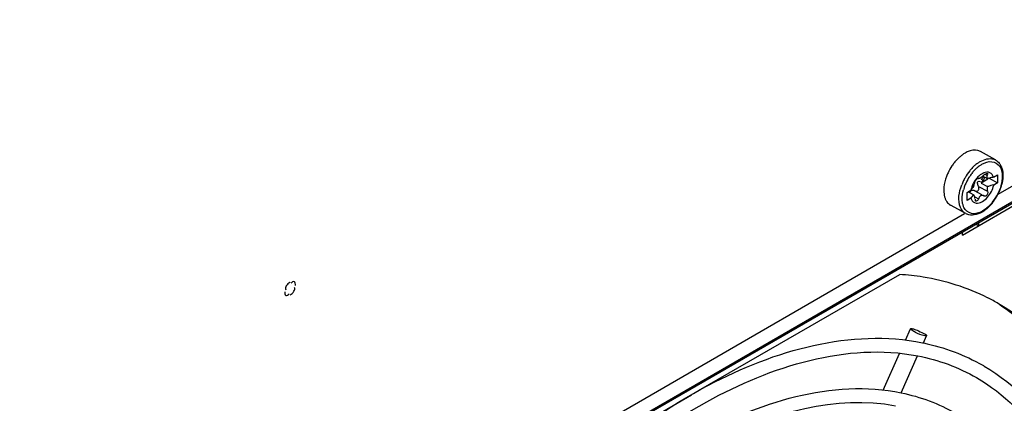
# Model space of a CAD drawing. Header units: inches. Extents: x 0 to 117, y 0 to 83.
# Tile 57 of 75: x 105.66 to 108.192, y 20.484 to 21.469. Entities that reach past the tile are written whole.
import ezdxf

# ---------------------------------------------------------------- set-up
doc = ezdxf.new("R2010")
doc.units = ezdxf.units.IN
doc.header["$LTSCALE"] = 6.431102
doc.header["$MEASUREMENT"] = 0
doc.layers.get('0').update_dxf_attribs({"linetype": 'CONTINUOUS'})

msp = doc.modelspace()

# ---------------------------------------------------------------- linework, layer by layer
at = {"color": 7, "linetype": 'CONTINUOUS'}
for p, q in [((109.4731, 21.7256), (105.3651, 19.3538)), ((105.368, 19.3603), (109.476, 21.7321)), ((109.0383, 21.5186), (108.1749, 21.0201)), ((108.0838, 20.9161), (108.6893, 21.2657)), ((108.1689, 21.109), (108.1299, 21.1307)), ((108.1342, 21.0736), (108.1297, 21.0706)), ((108.1484, 21.0608), (108.1362, 21.0676)), ((108.1413, 21.0722), (108.144, 21.0734)), ((108.1417, 21.0727), (108.1478, 21.0693)), ((108.1639, 21.065), (108.1736, 21.0705)), ((108.1736, 21.0705), (108.1739, 21.0503)), ((108.1143, 21.0453), (108.1151, 21.0486)), ((108.1151, 21.0486), (108.1153, 21.0505)), ((108.1198, 21.0591), (108.1216, 21.0611)), ((108.1224, 21.0632), (108.1246, 21.062)), ((108.1244, 21.0621), (108.1246, 21.062)), ((108.1255, 21.0413), (108.1484, 21.0285)), ((108.1491, 21.0596), (108.132, 21.0498)), ((108.132, 21.0498), (108.1487, 21.0405)), ((108.1323, 21.0595), (108.1372, 21.0568)), ((108.153, 21.0619), (108.1739, 21.0503)), ((108.1739, 21.0503), (108.1642, 21.0447)), ((108.0956, 21.0255), (108.1052, 21.0311)), ((108.0959, 21.0053), (108.0956, 21.0255)), ((108.1127, 21.0197), (108.0989, 21.0274)), ((108.1068, 21.0369), (108.1052, 21.0311)), ((108.1159, 21.03), (108.1328, 21.0206)), ((108.1365, 21.0185), (108.139, 21.0171)), ((108.1393, 21.017), (108.1389, 21.0171)), ((108.0922, 20.9714), (108.0533, 20.9932)), ((108.1055, 21.0108), (108.0959, 21.0053)), ((108.1153, 21.0144), (108.1252, 21.0089)), ((108.1159, 21.0097), (108.1153, 21.014)), ((108.1307, 21), (108.1353, 21.0022)), ((108.0894, 20.9707), (106.9222, 20.2968)), ((108.1192, 20.9439), (108.1256, 20.9402)), ((108.0838, 20.9161), (108.0838, 20.9235)), ((107.4055, 20.5164), (107.9225, 20.8149)), ((106.3547, 20.7949), (106.3541, 20.7946)), ((107.9371, 20.6461), (107.9501, 20.6755)), ((107.9813, 20.6395), (107.9835, 20.639)), ((107.9835, 20.6389), (107.9915, 20.6572)), ((107.8803, 20.5179), (107.9221, 20.6122)), ((107.9267, 20.5107), (107.9687, 20.6056)), ((108.1363, 20.5815), (108.1378, 20.5806)), ((108.1378, 20.5806), (108.1397, 20.5795)), ((106.8258, 20.1817), (107.3869, 20.5057))]:
    msp.add_line(p, q, dxfattribs=at)
for points in [[(108.1302, 21.0634), (108.1311, 21.0639), (108.132, 21.0645), (108.133, 21.0652), (108.1339, 21.0659), (108.1348, 21.0667), (108.1357, 21.0675)], [(108.1357, 21.0675), (108.1366, 21.0683), (108.1376, 21.0692), (108.1385, 21.0702)], [(108.1216, 21.0611), (108.122, 21.0614), (108.1224, 21.0617), (108.1228, 21.0619), (108.1231, 21.062), (108.1234, 21.0621), (108.1237, 21.0622), (108.124, 21.0622), (108.1242, 21.0622), (108.1244, 21.0621)], [(108.1248, 21.0619), (108.1253, 21.0618), (108.1258, 21.0617), (108.1264, 21.0618), (108.127, 21.0619), (108.1277, 21.0622), (108.1284, 21.0625), (108.1293, 21.0629), (108.1302, 21.0634)], [(108.132, 21.0498), (108.1325, 21.0507), (108.133, 21.0516), (108.1335, 21.0524), (108.134, 21.0532), (108.1346, 21.054), (108.1353, 21.0548)], [(108.1353, 21.0548), (108.1359, 21.0555), (108.1366, 21.0561), (108.1372, 21.0568)], [(108.103, 21.0251), (108.1031, 21.0257), (108.1034, 21.0265), (108.1038, 21.0273), (108.1042, 21.028), (108.1047, 21.0286), (108.1051, 21.0292), (108.1057, 21.0297), (108.1062, 21.0302), (108.1068, 21.0305)], [(108.1068, 21.0305), (108.1075, 21.0309), (108.1081, 21.0311), (108.1089, 21.0313), (108.1096, 21.0314), (108.1103, 21.0315)], [(108.1103, 21.0315), (108.1111, 21.0315), (108.112, 21.0314), (108.1128, 21.0312), (108.1136, 21.031), (108.1145, 21.0307), (108.1154, 21.0302), (108.1159, 21.03)], [(108.1166, 21.0296), (108.117, 21.0294), (108.1176, 21.0291), (108.1183, 21.0289), (108.1189, 21.0288), (108.1196, 21.0287), (108.1202, 21.0287), (108.1209, 21.0287), (108.1215, 21.0289), (108.1221, 21.029)], [(108.1309, 21.0171), (108.13, 21.0166), (108.1291, 21.0159), (108.1284, 21.0151), (108.1277, 21.0143), (108.1271, 21.0134), (108.1265, 21.0124), (108.126, 21.0113), (108.1256, 21.0101), (108.1252, 21.0089)], [(108.1383, 21.0175), (108.1374, 21.0178), (108.1364, 21.0181), (108.1355, 21.0182), (108.1346, 21.0182), (108.1337, 21.0182), (108.1327, 21.0179), (108.1318, 21.0176), (108.1309, 21.0171)], [(108.1445, 21.0166), (108.1439, 21.0164), (108.1433, 21.0163), (108.1427, 21.0162), (108.1421, 21.0161), (108.1415, 21.0162), (108.1409, 21.0163), (108.1404, 21.0164), (108.1398, 21.0167), (108.1383, 21.0175)]]:
    msp.add_lwpolyline(points, dxfattribs=at)
for centre, radius, start, end in [((108.1404, 21.0445), 0.0962, 126.5436, 132.0164), ((108.1251, 21.0671), 0.0689, 117.2919, 120.0137), ((108.1673, 21.0198), 0.1329, 146.2139, 154.9464), ((108.164, 21.022), 0.129, 141.687, 146.2278), ((108.1564, 21.0281), 0.1193, 136.9692, 141.7013), ((108.1485, 21.0354), 0.1085, 131.9923, 136.9605), ((108.1857, 21.0157), 0.1058, 131.7703, 134.5309), ((108.179, 21.0232), 0.0957, 126.3305, 131.8221), ((108.1784, 21.0236), 0.0867, 126.5285, 130.0643), ((108.1555, 21.085), 0.0274, 60.8968, 72.7376), ((108.1651, 21.0208), 0.1305, 154.9321, 159.4075), ((108.2044, 20.9993), 0.1307, 141.2629, 150.6309), ((108.2048, 20.9989), 0.123, 146.379, 155.1831), ((108.197, 21.005), 0.1213, 138.9773, 141.21), ((108.2028, 21.0002), 0.1205, 143.2971, 146.3824), ((108.1916, 21.0097), 0.1142, 135.7388, 138.9888), ((108.2, 21.0023), 0.1171, 141.7857, 143.2912), ((108.1949, 21.0064), 0.1105, 137.0485, 141.8206), ((108.1884, 21.0128), 0.1098, 134.5204, 135.7232), ((108.1875, 21.0133), 0.1005, 132.0432, 137.0394), ((108.1827, 21.0185), 0.0933, 130.0435, 132.0104), ((108.1527, 21.0416), 0.0369, 115.369, 120.0396), ((108.1512, 21.0447), 0.0335, 111.8877, 115.3506), ((108.204, 20.9991), 0.1304, 154.9925, 159.4667), ((108.2068, 20.9978), 0.1335, 150.5889, 155.0069), ((108.1936, 21.0031), 0.111, 159.653, 164.7633), ((108.2024, 20.9999), 0.1204, 155.1686, 159.6757), ((108.1733, 21.016), 0.0697, 157.6139, 162.5478), ((108.176, 21.0149), 0.0727, 148.1377, 157.6367), ((108.0668, 21.0589), 0.0494, 337.4551, 343.9983), ((108.1911, 20.9338), 0.134, 107.0704, 108.5688), ((108.1927, 20.9093), 0.1384, 104.881, 108.5412), ((108.1935, 20.9256), 0.1425, 104.189, 107.0581), ((108.1955, 20.8991), 0.149, 102.11, 104.8983), ((108.1954, 20.9184), 0.1499, 102.1149, 104.1987), ((108.0723, 21.0748), 0.1163, 340.2286, 345.0998), ((108.145, 21.0059), 0.0471, 141.6272, 147.6339), ((108.1492, 21.0026), 0.0524, 138.8859, 141.6821), ((108.1525, 20.9997), 0.0568, 134.8909, 138.8695), ((108.0667, 21.0756), 0.1206, 320.6635, 330.856), ((108.0604, 21.0793), 0.1289, 329.7859, 335.664), ((108.0635, 21.0779), 0.1256, 335.6497, 340.2448), ((108.0748, 21.0691), 0.1101, 317.908, 320.5978), ((108.0626, 21.0779), 0.1263, 321.1083, 329.8332), ((108.1074, 20.9986), 0.0311, 240.8885, 248.707), ((108.0974, 21.0392), 0.074, 300.0103, 301.9474), ((108.0931, 21.046), 0.0821, 301.9903, 306.4265), ((107.9042, 20.2674), 0.5455, 59.9965, 63.3649), ((107.8725, 20.278), 0.5522, 50.9547, 56.126)]:
    msp.add_arc(centre, radius, start, end, dxfattribs=at)
for points, knots in [([(108.0906, 21.1268), (108.0893, 21.126), (108.0868, 21.1245), (108.0843, 21.1227), (108.0831, 21.1218)], [0, 0, 0, 0, 0.491437, 1, 1, 1, 1]), ([(108.1299, 21.1307), (108.1222, 21.135), (108.108, 21.1349), (108.0967, 21.13), (108.0935, 21.1284)], [0, 0, 0, 0, 0.710468, 1, 1, 1, 1]), ([(108.1223, 21.1003), (108.1235, 21.1012), (108.1259, 21.1028), (108.1284, 21.1044), (108.1296, 21.1051)], [0, 0, 0, 0, 0.508283, 1, 1, 1, 1]), ([(108.1268, 21.0933), (108.128, 21.0941), (108.1303, 21.0957), (108.1326, 21.0972), (108.1338, 21.0979)], [0, 0, 0, 0, 0.508601, 1, 1, 1, 1]), ([(108.1338, 21.0979), (108.1415, 21.1023), (108.1582, 21.1087), (108.1745, 21.0997), (108.1788, 21.0937)], [0, 0, 0, 0, 0.547343, 1, 1, 1, 1]), ([(108.1785, 21.1007), (108.1793, 21.0997), (108.1808, 21.0976), (108.1821, 21.0953), (108.1827, 21.0941)], [0, 0, 0, 0, 0.494836, 1, 1, 1, 1]), ([(108.1827, 21.0941), (108.1831, 21.0932), (108.184, 21.0913), (108.1847, 21.0893), (108.1851, 21.0883)], [0, 0, 0, 0, 0.494758, 1, 1, 1, 1]), ([(108.1297, 21.0706), (108.1283, 21.0695), (108.1256, 21.0673), (108.1231, 21.0648), (108.1219, 21.0635)], [0, 0, 0, 0, 0.488867, 1, 1, 1, 1]), ([(108.1323, 21.0595), (108.1336, 21.06), (108.1359, 21.0622), (108.1374, 21.0648), (108.1379, 21.0663)], [0, 0, 0, 0, 0.471566, 1, 1, 1, 1]), ([(108.1385, 21.0702), (108.1389, 21.0705), (108.1398, 21.0713), (108.1407, 21.0719), (108.1413, 21.0722)], [0, 0, 0, 0, 0.469142, 1, 1, 1, 1]), ([(108.1639, 21.065), (108.1624, 21.0697), (108.1553, 21.0793), (108.1436, 21.0777), (108.1387, 21.0758)], [0, 0, 0, 0, 0.486322, 1, 1, 1, 1]), ([(108.144, 21.0734), (108.1447, 21.0737), (108.1459, 21.0741), (108.1472, 21.0743), (108.1478, 21.0743)], [0, 0, 0, 0, 0.565727, 1, 1, 1, 1]), ([(108.1478, 21.0743), (108.1483, 21.0742), (108.1498, 21.0725), (108.1474, 21.0712), (108.1465, 21.0704)], [0, 0, 0, 0, 0.272556, 1, 1, 1, 1]), ([(108.1478, 21.0693), (108.147, 21.0678), (108.1461, 21.0648), (108.1474, 21.0616), (108.1484, 21.0608)], [0, 0, 0, 0, 0.543851, 1, 1, 1, 1]), ([(108.087, 20.9753), (108.0834, 20.9785), (108.0701, 20.9996), (108.0751, 21.0268), (108.0819, 21.0448)], [0, 0, 0, 0, 0.201879, 1, 1, 1, 1]), ([(108.1153, 21.0505), (108.1153, 21.0519), (108.117, 21.0549), (108.1186, 21.0576), (108.1198, 21.0591)], [0, 0, 0, 0, 0.426633, 1, 1, 1, 1]), ([(108.1227, 21.0494), (108.1226, 21.0509), (108.1235, 21.0553), (108.1281, 21.0545), (108.13, 21.0539)], [0, 0, 0, 0, 0.433646, 1, 1, 1, 1]), ([(108.1255, 21.0413), (108.1247, 21.0425), (108.1235, 21.0451), (108.1228, 21.0479), (108.1227, 21.0494)], [0, 0, 0, 0, 0.480248, 1, 1, 1, 1]), ([(108.1264, 21.0365), (108.1265, 21.0374), (108.1264, 21.0391), (108.1259, 21.0407), (108.1255, 21.0413)], [0, 0, 0, 0, 0.533374, 1, 1, 1, 1]), ([(108.1372, 21.0568), (108.1383, 21.0577), (108.1397, 21.0604), (108.1408, 21.0631), (108.1411, 21.0647)], [0, 0, 0, 0, 0.461091, 1, 1, 1, 1]), ([(108.0365, 21.0219), (108.0366, 21.0206), (108.0371, 21.018), (108.0377, 21.0155), (108.038, 21.0143)], [0, 0, 0, 0, 0.509041, 1, 1, 1, 1]), ([(108.1127, 21.0197), (108.1113, 21.0183), (108.1088, 21.0155), (108.1065, 21.0124), (108.1055, 21.0108)], [0, 0, 0, 0, 0.512838, 1, 1, 1, 1]), ([(108.1153, 21.014), (108.1151, 21.0152), (108.1145, 21.0172), (108.1134, 21.0191), (108.1127, 21.0197)], [0, 0, 0, 0, 0.568115, 1, 1, 1, 1]), ([(108.1221, 21.029), (108.1226, 21.0292), (108.1234, 21.0297), (108.1241, 21.0305), (108.1244, 21.0309)], [0, 0, 0, 0, 0.475842, 1, 1, 1, 1]), ([(108.1244, 21.0309), (108.125, 21.0317), (108.1259, 21.0335), (108.1263, 21.0355), (108.1264, 21.0365)], [0, 0, 0, 0, 0.486754, 1, 1, 1, 1]), ([(108.038, 21.0143), (108.0383, 21.0131), (108.039, 21.0109), (108.0399, 21.0087), (108.0404, 21.0077)], [0, 0, 0, 0, 0.508998, 1, 1, 1, 1]), ([(108.0404, 21.0077), (108.0409, 21.0066), (108.0419, 21.0047), (108.0431, 21.0028), (108.0437, 21.0019)], [0, 0, 0, 0, 0.507977, 1, 1, 1, 1]), ([(108.0876, 20.9873), (108.0871, 20.9883), (108.0863, 20.9903), (108.0856, 20.9924), (108.0853, 20.9934)], [0, 0, 0, 0, 0.491028, 1, 1, 1, 1]), ([(108.1055, 21.0108), (108.107, 21.0061), (108.1142, 20.9965), (108.1259, 20.9981), (108.1307, 21)], [0, 0, 0, 0, 0.486322, 1, 1, 1, 1]), ([(108.1188, 21.0032), (108.1181, 21.0032), (108.1164, 21.0049), (108.1174, 21.007), (108.1178, 21.0083)], [0, 0, 0, 0, 0.329737, 1, 1, 1, 1]), ([(108.1252, 21.0089), (108.1249, 21.0073), (108.1229, 21.0049), (108.1201, 21.0031), (108.1188, 21.0032)], [0, 0, 0, 0, 0.53834, 1, 1, 1, 1]), ([(108.0922, 20.9714), (108.0913, 20.972), (108.0895, 20.9731), (108.0878, 20.9745), (108.087, 20.9753)], [0, 0, 0, 0, 0.497634, 1, 1, 1, 1]), ([(108.1356, 20.9779), (108.1271, 20.973), (108.1076, 20.966), (108.0911, 20.9798), (108.0876, 20.9873)], [0, 0, 0, 0, 0.540345, 1, 1, 1, 1]), ([(108.1252, 20.9473), (108.1253, 20.9461), (108.1255, 20.9437), (108.1256, 20.9414), (108.1256, 20.9402)], [0, 0, 0, 0, 0.509027, 1, 1, 1, 1]), ([(108.1487, 20.755), (108.0968, 20.7811), (108.0205, 20.8049), (107.9426, 20.8136), (107.9225, 20.8149)], [0, 0, 0, 0, 0.742135, 1, 1, 1, 1]), ([(106.3688, 20.7867), (106.3688, 20.7901), (106.3682, 20.7998), (106.3593, 20.7949), (106.3576, 20.7923)], [0, 0, 0, 0, 0.519484, 1, 1, 1, 1]), ([(106.341, 20.7707), (106.341, 20.7674), (106.3416, 20.7576), (106.3505, 20.7625), (106.3522, 20.7651)], [0, 0, 0, 0, 0.519484, 1, 1, 1, 1]), ([(108.5055, 20.1599), (108.4906, 20.2822), (108.4311, 20.5094), (108.2681, 20.6872), (108.177, 20.7398)], [0, 0, 0, 0, 0.539459, 1, 1, 1, 1]), ([(106.8742, 20.0518), (106.9553, 20.1522), (107.1271, 20.3318), (107.4761, 20.5839), (107.7981, 20.6768), (107.9813, 20.6395)], [0, 0, 0, 0, 0.298057, 0.568265, 1, 1, 1, 1]), ([(107.9869, 20.6571), (107.9786, 20.6589), (107.966, 20.6643), (107.9565, 20.6701), (107.9496, 20.6741), (107.9503, 20.6754)], [0, 0, 0, 0, 0.611613, 0.888021, 1, 1, 1, 1]), ([(107.9503, 20.6754), (107.9505, 20.6759), (107.9524, 20.6761), (107.9538, 20.6758), (107.9548, 20.6756)], [0, 0, 0, 0, 0.321952, 1, 1, 1, 1]), ([(107.9671, 20.6715), (107.9731, 20.6692), (107.9785, 20.6653), (107.9928, 20.6599), (107.9914, 20.6572)], [0, 0, 0, 0, 0.684008, 1, 1, 1, 1]), ([(106.8726, 19.9927), (106.9526, 20.0958), (107.1228, 20.2809), (107.4674, 20.5397), (107.7871, 20.6409), (107.9688, 20.6058)], [0, 0, 0, 0, 0.30094, 0.573389, 1, 1, 1, 1]), ([(107.9914, 20.6572), (107.9912, 20.6568), (107.9892, 20.6566), (107.9879, 20.6569), (107.9869, 20.6571)], [0, 0, 0, 0, 0.321952, 1, 1, 1, 1]), ([(108.1397, 20.5795), (108.2206, 20.5323), (108.3654, 20.3771), (108.422, 20.1779), (108.4371, 20.0711)], [0, 0, 0, 0, 0.464716, 1, 1, 1, 1]), ([(106.8681, 19.908), (106.9432, 20.0091), (107.1044, 20.1912), (107.4355, 20.4478), (107.7492, 20.5477), (107.9267, 20.5109)], [0, 0, 0, 0, 0.29862, 0.570244, 1, 1, 1, 1]), ([(108.1202, 20.5498), (108.1908, 20.5091), (108.3193, 20.3776), (108.3765, 20.2066), (108.3941, 20.1141)], [0, 0, 0, 0, 0.463866, 1, 1, 1, 1]), ([(106.4863, 18.779), (106.4888, 18.9904), (106.5994, 19.43), (106.8859, 19.9086), (107.1957, 20.2225), (107.4916, 20.4298), (107.7592, 20.5068), (107.912, 20.4777)], [0, 0, 0, 0, 0.262643, 0.548788, 0.68431, 0.806637, 1, 1, 1, 1])]:
    msp.add_open_spline(points, degree=3, knots=knots, dxfattribs=at)
for points in [[(108.1296, 21.1051), (108.1396, 21.1108), (108.1527, 21.1147), (108.1637, 21.1112)], [(108.1689, 21.109), (108.1726, 21.107), (108.1759, 21.104), (108.1785, 21.1007)], [(108.1788, 21.0937), (108.1841, 21.0864), (108.1861, 21.0768), (108.1862, 21.0679)], [(108.0429, 21.0666), (108.0396, 21.0577), (108.0372, 21.0483), (108.0363, 21.0388)], [(108.1862, 21.0679), (108.1864, 21.0594), (108.185, 21.0509), (108.1827, 21.0427)], [(108.1851, 21.0883), (108.1896, 21.0746), (108.1884, 21.0589), (108.1846, 21.0449)], [(108.1219, 21.0635), (108.1191, 21.0603), (108.1165, 21.0569), (108.1143, 21.0533)], [(108.1582, 21.0278), (108.1609, 21.0331), (108.163, 21.0389), (108.1642, 21.0447)], [(108.1827, 21.0427), (108.1802, 21.0338), (108.1766, 21.0251), (108.172, 21.0169)], [(108.0363, 21.0388), (108.0358, 21.0332), (108.0357, 21.0275), (108.0365, 21.0219)], [(108.0832, 21.0079), (108.0831, 21.0161), (108.0844, 21.0244), (108.0865, 21.0323)], [(108.1353, 21.0022), (108.1452, 21.008), (108.153, 21.0176), (108.1582, 21.0278)], [(108.1484, 21.0285), (108.1505, 21.0249), (108.1483, 21.0182), (108.1445, 21.0166)], [(108.1487, 21.0405), (108.1468, 21.037), (108.1465, 21.032), (108.1484, 21.0285)], [(108.0437, 21.0019), (108.0462, 20.9984), (108.0495, 20.9953), (108.0532, 20.9932)], [(108.0853, 20.9934), (108.0839, 20.9981), (108.0833, 21.0031), (108.0832, 21.0079)], [(108.1566, 20.9953), (108.1505, 20.9886), (108.1435, 20.9825), (108.1356, 20.9779)], [(108.161, 20.9985), (108.1554, 20.9916), (108.149, 20.9853), (108.1418, 20.98)], [(108.1141, 20.9678), (108.1081, 20.9669), (108.1017, 20.9674), (108.0961, 20.9696)], [(108.1344, 20.9751), (108.1282, 20.9715), (108.1212, 20.9688), (108.1141, 20.9678)], [(106.3541, 20.7946), (106.3481, 20.7909), (106.3391, 20.7805), (106.3443, 20.7757)], [(106.3551, 20.7625), (106.3614, 20.7661), (106.3708, 20.7768), (106.3654, 20.7817)], [(107.9548, 20.6756), (107.959, 20.6747), (107.9631, 20.6731), (107.9671, 20.6715)], [(107.9835, 20.639), (108.0368, 20.6279), (108.0891, 20.6085), (108.1363, 20.5815)], [(107.9688, 20.6058), (108.0216, 20.5956), (108.0736, 20.5768), (108.1202, 20.5498)], [(107.9267, 20.5109), (107.9754, 20.5007), (108.0232, 20.483), (108.0662, 20.4583)]]:
    msp.add_open_spline(points, degree=3, dxfattribs=at)

doc.saveas('drawing.dxf')
